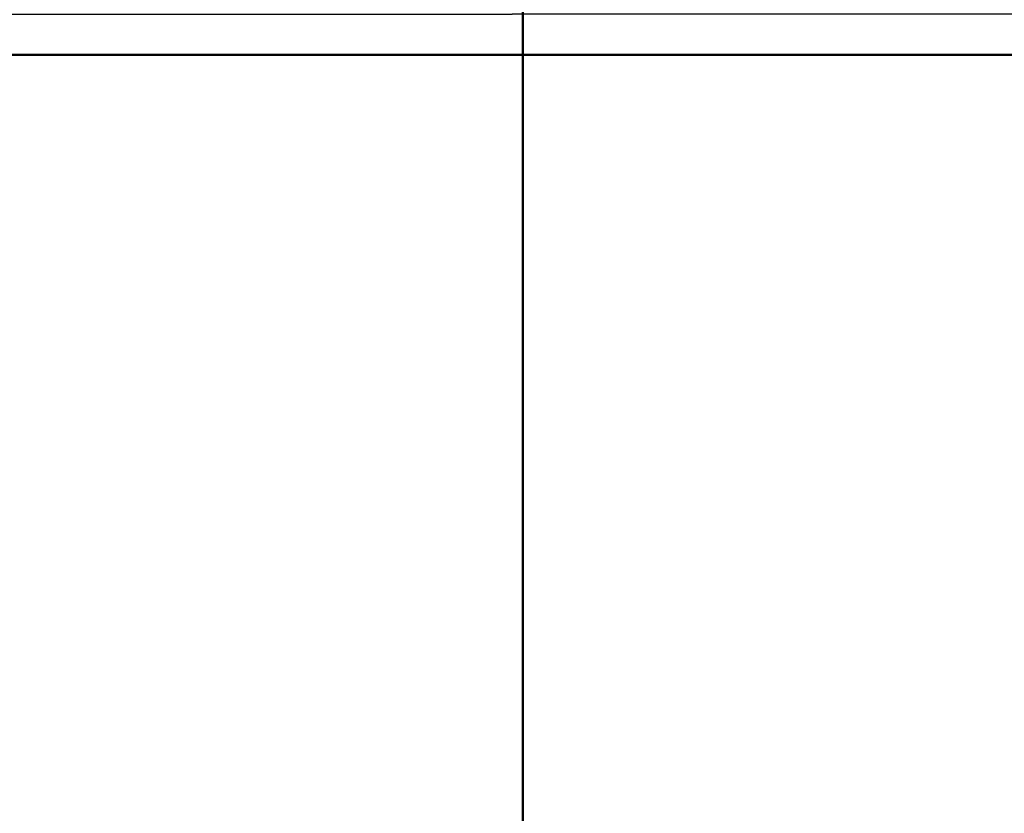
# Model space of a CAD drawing. Header units: millimetres. Extents: x -1 to 359, y -328 to 0.
# Tile 74 of 220: x 155.6 to 158.34, y -300.1 to -297.9. Entities that reach past the tile are written whole.
import ezdxf

# ---------------------------------------------------------------- set-up
doc = ezdxf.new("R2010")
doc.units = ezdxf.units.MM
doc.header["$MEASUREMENT"] = 0
doc.layers.add('0 Misc', color=7, linetype='Continuous', lineweight=35)
doc.layers.add('10 Raster Images', color=7, linetype='Continuous', lineweight=35)

msp = doc.modelspace()

# ---------------------------------------------------------------- linework, layer by layer
at = {"layer": '0 Misc', "color": 160, "linetype": 'Continuous', "lineweight": 50}
for p, q in [((157, -327.2, 330.7), (157, -296.2, 330.7)), ((157, -327.2, 165.7), (157, -296.2, 165.7)), ((157, -297, 329.5), (157, -322.5291, 329.5)), ((157, -297, 164.5), (157, -322.5291, 164.5)), ((354, -298, 2.5), (4, -298, 2.5)), ((4, -298, 164.5), (354, -298, 164.5)), ((354, -298, 167.5), (4, -298, 167.5)), ((4, -298, 329.5), (354, -298, 329.5))]:
    msp.add_line(p, q, dxfattribs=at).dxf.unprotected_set("ltscale", 0)
at = {"layer": '0 Misc', "color": 160, "linetype": 'Continuous', "lineweight": 25}
for p, q in [((157, -322.5291, 329.5), (157, -296.2, 330.7)), ((157, -322.5291, 164.5), (157, -296.2, 165.7))]:
    msp.add_line(p, q, dxfattribs=at).dxf.unprotected_set("ltscale", 0)
at = {"layer": '0 Misc', "color": 5, "lineweight": 25}
for points, invisible_edges in [([(157, -296.2, 330.7), (201, -327.2, 330.7), (201, -296.2, 330.7)], 1), ([(157, -296.2, 330.7), (157, -327.2, 330.7), (201, -327.2, 330.7)], 12), ([(157, -296.2, 165.7), (201, -327.2, 165.7), (201, -296.2, 165.7)], 1), ([(157, -296.2, 165.7), (157, -327.2, 165.7), (201, -327.2, 165.7)], 12), ([(201, -322.5291, 329.5), (157, -297, 329.5), (201, -297, 329.5)], 1), ([(201, -322.5291, 329.5), (157, -322.5291, 329.5), (157, -297, 329.5)], 12), ([(201, -322.5291, 164.5), (157, -297, 164.5), (201, -297, 164.5)], 1), ([(201, -322.5291, 164.5), (157, -322.5291, 164.5), (157, -297, 164.5)], 12)]:
    msp.add_3dface(points, dxfattribs=dict(at, invisible_edges=invisible_edges))
for points in [[(157, -322.5291, 329.5), (157, -327.2, 330.7), (157, -296.2, 330.7)], [(157, -322.5291, 329.5), (157, -296.2, 330.7), (157, -297, 329.5)], [(157, -322.5291, 164.5), (157, -327.2, 165.7), (157, -296.2, 165.7)], [(157, -322.5291, 164.5), (157, -296.2, 165.7), (157, -297, 164.5)]]:
    msp.add_3dface(points, dxfattribs=at)
at = {"layer": '0 Misc', "color": 7, "lineweight": 25}
for points in [[(354, -298, 2.5), (4, -298, 2.5), (4, -297.7412, 2.5341)], [(354, -297.7412, 2.5341), (354, -298, 2.5), (4, -297.7412, 2.5341)], [(4, -298, 164.5), (354, -298, 164.5), (354, -297.7412, 164.4659)], [(4, -297.7412, 164.4659), (4, -298, 164.5), (354, -297.7412, 164.4659)], [(354, -298, 167.5), (4, -298, 167.5), (4, -297.7412, 167.5341)], [(354, -297.7412, 167.5341), (354, -298, 167.5), (4, -297.7412, 167.5341)], [(4, -298, 329.5), (354, -298, 329.5), (354, -297.7412, 329.4659)], [(4, -297.7412, 329.4659), (4, -298, 329.5), (354, -297.7412, 329.4659)]]:
    msp.add_3dface(points, dxfattribs=at)
for points, invisible_edges in [([(354, -298, 2.5), (4, -312, 2.5), (4, -298, 2.5)], 1), ([(354, -298, 2.5), (354, -312, 2.5), (4, -312, 2.5)], 12), ([(4, -298, 164.5), (354, -312, 164.5), (354, -298, 164.5)], 1), ([(4, -298, 164.5), (4, -312, 164.5), (354, -312, 164.5)], 12), ([(354, -298, 167.5), (4, -312, 167.5), (4, -298, 167.5)], 1), ([(354, -298, 167.5), (354, -312, 167.5), (4, -312, 167.5)], 12), ([(4, -298, 329.5), (354, -312, 329.5), (354, -298, 329.5)], 1), ([(4, -298, 329.5), (4, -312, 329.5), (354, -312, 329.5)], 12)]:
    msp.add_3dface(points, dxfattribs=dict(at, invisible_edges=invisible_edges))
at = {"layer": '10 Raster Images', "color": 160, "linetype": 'Continuous', "lineweight": 25}
for p, q in [((157, -296.2, 330.7), (157, -327.2, 330.7)), ((157, -296.2, 165.7), (157, -327.2, 165.7)), ((157, -322.5291, 329.5), (157, -297, 329.5)), ((157, -322.5291, 164.5), (157, -297, 164.5))]:
    msp.add_line(p, q, dxfattribs=at).dxf.unprotected_set("ltscale", 0)

doc.saveas('drawing.dxf')
